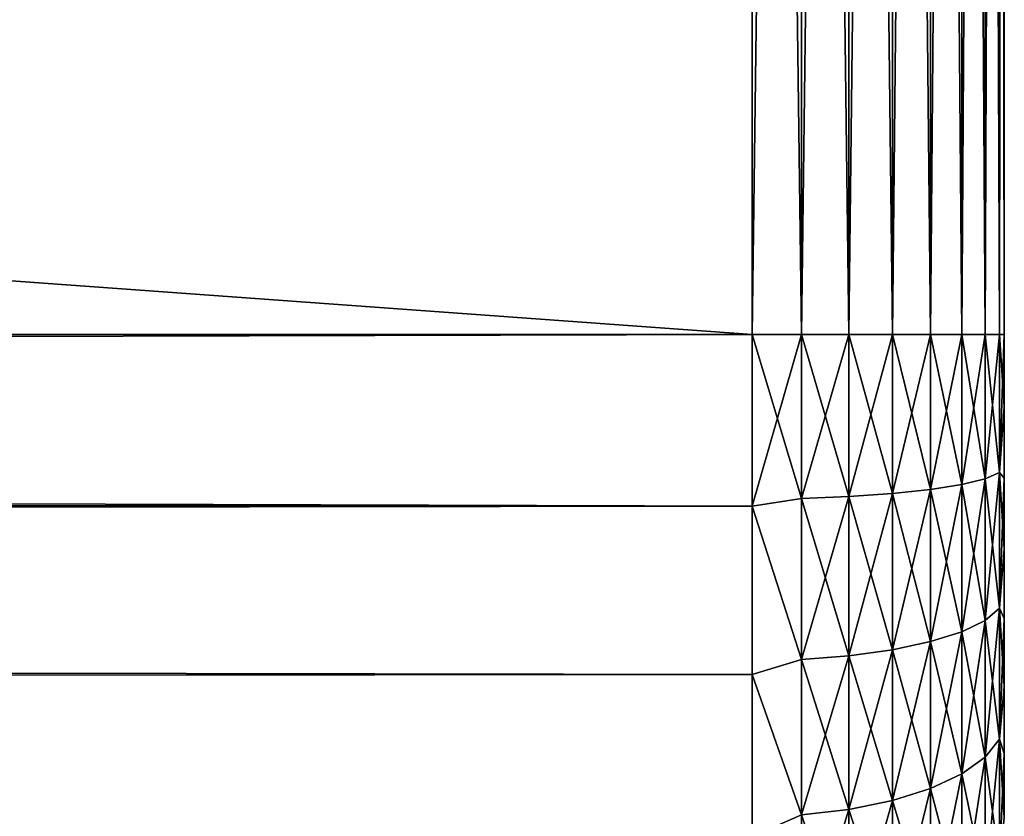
# Model space of a CAD drawing. Extents: x 0 to 500, y -78 to 1006.
# Tile 206 of 256: x 492.19 to 500, y 611.38 to 617.7. Entities that reach past the tile are written whole.
import ezdxf

# ---------------------------------------------------------------- set-up
doc = ezdxf.new("R2010")
doc.units = 0
doc.header["$LTSCALE"] = 65.185185
for name, color, linetype in [('128', 7, 'CONTINUOUS'), ('129', 7, 'CONTINUOUS'), ('131', 7, 'CONTINUOUS'), ('86', 7, 'CONTINUOUS'), ('91', 7, 'CONTINUOUS'), ('92', 7, 'CONTINUOUS'), ('94', 7, 'CONTINUOUS')]:
    doc.layers.add(name, color=color, linetype=linetype)

msp = doc.modelspace()

# ---------------------------------------------------------------- linework, layer by layer
at = {"layer": '128', "color": 7, "linetype": 'CONTINUOUS'}
for points in [[(498, 615.2, 10), (498, 613.8383, 9.9069), (498.3902, 615.2, 9.9616), (498, 615.2, 10)], [(498, 613.8383, 9.9069), (498.3902, 613.8998, 9.8763), (498.3902, 615.2, 9.9616), (498, 613.8383, 9.9069)], [(498, 613.8383, -9.9069), (498, 615.2, -10), (498.3902, 613.8998, -9.8763), (498, 613.8383, -9.9069)], [(498, 615.2, -10), (498.3902, 615.2, -9.9616), (498.3902, 613.8998, -9.8763), (498, 615.2, -10)], [(498.7657, 615.2, -9.8476), (498.7657, 613.9146, -9.7634), (498.3902, 615.2, -9.9616), (498.7657, 615.2, -9.8476)], [(498.3902, 615.2, -9.9616), (498.7657, 613.9146, -9.7634), (498.3902, 613.8998, -9.8763), (498.3902, 615.2, -9.9616)], [(498.7657, 613.9146, 9.7634), (498.7657, 615.2, 9.8476), (498.3902, 613.8998, 9.8763), (498.7657, 613.9146, 9.7634)], [(498.3902, 613.8998, 9.8763), (498.7657, 615.2, 9.8476), (498.3902, 615.2, 9.9616), (498.3902, 613.8998, 9.8763)], [(499.1118, 615.2, -9.6625), (499.1118, 613.9388, -9.5798), (498.7657, 615.2, -9.8476), (499.1118, 615.2, -9.6625)], [(498.7657, 615.2, -9.8476), (499.1118, 613.9388, -9.5798), (498.7657, 613.9146, -9.7634), (498.7657, 615.2, -9.8476)], [(499.1118, 613.9388, 9.5798), (499.1118, 615.2, 9.6625), (498.7657, 613.9146, 9.7634), (499.1118, 613.9388, 9.5798)], [(498.7657, 613.9146, 9.7634), (499.1118, 615.2, 9.6625), (498.7657, 615.2, 9.8476), (498.7657, 613.9146, 9.7634)], [(499.415, 615.2, -9.4134), (499.415, 613.9713, -9.3328), (499.1118, 615.2, -9.6625), (499.415, 615.2, -9.4134)], [(499.1118, 615.2, -9.6625), (499.415, 613.9713, -9.3328), (499.1118, 613.9388, -9.5798), (499.1118, 615.2, -9.6625)], [(499.415, 613.9713, 9.3328), (499.415, 615.2, 9.4134), (499.1118, 613.9388, 9.5798), (499.415, 613.9713, 9.3328)], [(499.1118, 613.9388, 9.5798), (499.415, 615.2, 9.4134), (499.1118, 615.2, 9.6625), (499.1118, 613.9388, 9.5798)], [(499.6638, 615.2, -9.1098), (499.6638, 614.0109, -9.0319), (499.415, 615.2, -9.4134), (499.6638, 615.2, -9.1098)], [(499.415, 615.2, -9.4134), (499.6638, 614.0109, -9.0319), (499.415, 613.9713, -9.3328), (499.415, 615.2, -9.4134)], [(499.6638, 614.0109, 9.0319), (499.6638, 615.2, 9.1098), (499.415, 613.9713, 9.3328), (499.6638, 614.0109, 9.0319)], [(499.415, 613.9713, 9.3328), (499.6638, 615.2, 9.1098), (499.415, 615.2, 9.4134), (499.415, 613.9713, 9.3328)], [(499.8485, 615.2, -8.7636), (499.8485, 614.0561, -8.6886), (499.6638, 615.2, -9.1098), (499.8485, 615.2, -8.7636)], [(499.6638, 615.2, -9.1098), (499.8485, 614.0561, -8.6886), (499.6638, 614.0109, -9.0319), (499.6638, 615.2, -9.1098)], [(499.8485, 614.0561, 8.6886), (499.8485, 615.2, 8.7636), (499.6638, 614.0109, 9.0319), (499.8485, 614.0561, 8.6886)], [(499.6638, 614.0109, 9.0319), (499.8485, 615.2, 8.7636), (499.6638, 615.2, 9.1098), (499.6638, 614.0109, 9.0319)], [(499.962, 615.2, -8.3879), (499.962, 614.1052, -8.3161), (499.8485, 615.2, -8.7636), (499.962, 615.2, -8.3879)], [(499.8485, 615.2, -8.7636), (499.962, 614.1052, -8.3161), (499.8485, 614.0561, -8.6886), (499.8485, 615.2, -8.7636)], [(499.962, 614.1052, 8.3161), (499.962, 615.2, 8.3879), (499.8485, 614.0561, 8.6886), (499.962, 614.1052, 8.3161)], [(499.8485, 614.0561, 8.6886), (499.962, 615.2, 8.3879), (499.8485, 615.2, 8.7636), (499.8485, 614.0561, 8.6886)], [(500, 615.2, -8), (500, 614.6293, -7.9796), (499.962, 615.2, -8.3879), (500, 615.2, -8)], [(499.962, 615.2, -8.3879), (500, 614.6293, -7.9796), (499.962, 614.1052, -8.3161), (499.962, 615.2, -8.3879)], [(500, 614.6293, 7.9796), (500, 615.2, 8), (499.962, 614.1052, 8.3161), (500, 614.6293, 7.9796)], [(499.962, 614.1052, 8.3161), (500, 615.2, 8), (499.962, 615.2, 8.3879), (499.962, 614.1052, 8.3161)], [(500, 614.6293, -7.9796), (500, 614.0615, -7.9186), (499.962, 614.1052, -8.3161), (500, 614.6293, -7.9796)], [(500, 614.0615, 7.9186), (500, 614.6293, 7.9796), (499.962, 614.1052, 8.3161), (500, 614.0615, 7.9186)], [(499.962, 614.1052, -8.3161), (499.962, 613.0291, -8.1021), (499.8485, 614.0561, -8.6886), (499.962, 614.1052, -8.3161)], [(499.962, 613.0291, 8.1021), (499.962, 614.1052, 8.3161), (499.8485, 612.9318, 8.4649), (499.962, 613.0291, 8.1021)], [(499.8485, 612.9318, 8.4649), (499.962, 614.1052, 8.3161), (499.8485, 614.0561, 8.6886), (499.8485, 612.9318, 8.4649)], [(500, 614.0615, -7.9186), (500, 613.4995, -7.8172), (499.962, 614.1052, -8.3161), (500, 614.0615, -7.9186)], [(499.962, 614.1052, -8.3161), (500, 613.4995, -7.8172), (499.962, 613.0291, -8.1021), (499.962, 614.1052, -8.3161)], [(499.962, 613.0291, 8.1021), (500, 614.0615, 7.9186), (499.962, 614.1052, 8.3161), (499.962, 613.0291, 8.1021)], [(499.6638, 614.0109, -9.0319), (499.6638, 612.8422, -8.7994), (499.415, 613.9713, -9.3328), (499.6638, 614.0109, -9.0319)], [(499.6638, 612.8422, 8.7994), (499.6638, 614.0109, 9.0319), (499.415, 612.7636, 9.0926), (499.6638, 612.8422, 8.7994)], [(499.415, 612.7636, 9.0926), (499.6638, 614.0109, 9.0319), (499.415, 613.9713, 9.3328), (499.415, 612.7636, 9.0926)], [(499.8485, 614.0561, -8.6886), (499.8485, 612.9318, -8.4649), (499.6638, 614.0109, -9.0319), (499.8485, 614.0561, -8.6886)], [(499.8485, 612.9318, 8.4649), (499.8485, 614.0561, 8.6886), (499.6638, 612.8422, 8.7994), (499.8485, 612.9318, 8.4649)], [(499.6638, 612.8422, 8.7994), (499.8485, 614.0561, 8.6886), (499.6638, 614.0109, 9.0319), (499.6638, 612.8422, 8.7994)], [(499.6638, 614.0109, -9.0319), (499.8485, 612.9318, -8.4649), (499.6638, 612.8422, -8.7994), (499.6638, 614.0109, -9.0319)], [(499.8485, 614.0561, -8.6886), (499.962, 613.0291, -8.1021), (499.8485, 612.9318, -8.4649), (499.8485, 614.0561, -8.6886)], [(500, 613.4995, 7.8172), (500, 614.0615, 7.9186), (499.962, 613.0291, 8.1021), (500, 613.4995, 7.8172)], [(498.7657, 613.9146, -9.7634), (498.7657, 612.6513, -9.5121), (498.3902, 613.8998, -9.8763), (498.7657, 613.9146, -9.7634)], [(498.7657, 612.6513, 9.5121), (498.7657, 613.9146, 9.7634), (498.3902, 612.6218, 9.6221), (498.7657, 612.6513, 9.5121)], [(498.3902, 612.6218, 9.6221), (498.7657, 613.9146, 9.7634), (498.3902, 613.8998, 9.8763), (498.3902, 612.6218, 9.6221)], [(499.1118, 613.9388, -9.5798), (499.1118, 612.6992, -9.3333), (498.7657, 613.9146, -9.7634), (499.1118, 613.9388, -9.5798)], [(499.1118, 612.6992, 9.3333), (499.1118, 613.9388, 9.5798), (498.7657, 612.6513, 9.5121), (499.1118, 612.6992, 9.3333)], [(498.7657, 612.6513, 9.5121), (499.1118, 613.9388, 9.5798), (498.7657, 613.9146, 9.7634), (498.7657, 612.6513, 9.5121)], [(498.7657, 613.9146, -9.7634), (499.1118, 612.6992, -9.3333), (498.7657, 612.6513, -9.5121), (498.7657, 613.9146, -9.7634)], [(499.415, 613.9713, -9.3328), (499.415, 612.7636, -9.0926), (499.1118, 613.9388, -9.5798), (499.415, 613.9713, -9.3328)], [(499.415, 612.7636, 9.0926), (499.415, 613.9713, 9.3328), (499.1118, 612.6992, 9.3333), (499.415, 612.7636, 9.0926)], [(499.1118, 612.6992, 9.3333), (499.415, 613.9713, 9.3328), (499.1118, 613.9388, 9.5798), (499.1118, 612.6992, 9.3333)], [(499.1118, 613.9388, -9.5798), (499.415, 612.7636, -9.0926), (499.1118, 612.6992, -9.3333), (499.1118, 613.9388, -9.5798)], [(499.415, 613.9713, -9.3328), (499.6638, 612.8422, -8.7994), (499.415, 612.7636, -9.0926), (499.415, 613.9713, -9.3328)], [(498, 613.8383, 9.9069), (498.3902, 612.6218, 9.6221), (498.3902, 613.8998, 9.8763), (498, 613.8383, 9.9069)], [(498, 613.8383, -9.9069), (498.3902, 613.8998, -9.8763), (498.3902, 612.6218, -9.6221), (498, 613.8383, -9.9069)], [(498, 613.8383, 9.9069), (498, 612.502, 9.6292), (498.3902, 612.6218, 9.6221), (498, 613.8383, 9.9069)], [(498, 612.502, -9.6292), (498, 613.8383, -9.9069), (498.3902, 612.6218, -9.6221), (498, 612.502, -9.6292)], [(498.3902, 613.8998, -9.8763), (498.7657, 612.6513, -9.5121), (498.3902, 612.6218, -9.6221), (498.3902, 613.8998, -9.8763)], [(500, 613.4995, -7.8172), (500, 612.9462, -7.676), (499.962, 613.0291, -8.1021), (500, 613.4995, -7.8172)], [(500, 612.9462, 7.676), (500, 613.4995, 7.8172), (499.962, 613.0291, 8.1021), (500, 612.9462, 7.676)], [(499.962, 613.0291, -8.1021), (499.962, 611.9901, -7.7494), (499.8485, 612.9318, -8.4649), (499.962, 613.0291, -8.1021)], [(499.962, 611.9901, 7.7494), (499.962, 613.0291, 8.1021), (499.8485, 611.8463, 8.0965), (499.962, 611.9901, 7.7494)], [(499.8485, 611.8463, 8.0965), (499.962, 613.0291, 8.1021), (499.8485, 612.9318, 8.4649), (499.8485, 611.8463, 8.0965)], [(500, 612.9462, -7.676), (500, 612.4043, -7.4956), (499.962, 613.0291, -8.1021), (500, 612.9462, -7.676)], [(499.962, 613.0291, -8.1021), (500, 612.4043, -7.4956), (499.962, 611.9901, -7.7494), (499.962, 613.0291, -8.1021)], [(499.962, 611.9901, 7.7494), (500, 612.9462, 7.676), (499.962, 613.0291, 8.1021), (499.962, 611.9901, 7.7494)], [(499.8485, 612.9318, -8.4649), (499.8485, 611.8463, -8.0965), (499.6638, 612.8422, -8.7994), (499.8485, 612.9318, -8.4649)], [(499.8485, 611.8463, 8.0965), (499.8485, 612.9318, 8.4649), (499.6638, 611.7138, 8.4164), (499.8485, 611.8463, 8.0965)], [(499.6638, 611.7138, 8.4164), (499.8485, 612.9318, 8.4649), (499.6638, 612.8422, 8.7994), (499.6638, 611.7138, 8.4164)], [(499.8485, 612.9318, -8.4649), (499.962, 611.9901, -7.7494), (499.8485, 611.8463, -8.0965), (499.8485, 612.9318, -8.4649)], [(500, 612.4043, 7.4956), (500, 612.9462, 7.676), (499.962, 611.9901, 7.7494), (500, 612.4043, 7.4956)], [(499.6638, 612.8422, -8.7994), (499.6638, 611.7138, -8.4164), (499.415, 612.7636, -9.0926), (499.6638, 612.8422, -8.7994)], [(499.6638, 611.7138, 8.4164), (499.6638, 612.8422, 8.7994), (499.415, 611.5977, 8.6968), (499.6638, 611.7138, 8.4164)], [(499.415, 611.5977, 8.6968), (499.6638, 612.8422, 8.7994), (499.415, 612.7636, 9.0926), (499.415, 611.5977, 8.6968)], [(499.6638, 612.8422, -8.7994), (499.8485, 611.8463, -8.0965), (499.6638, 611.7138, -8.4164), (499.6638, 612.8422, -8.7994)], [(499.415, 612.7636, -9.0926), (499.415, 611.5977, -8.6968), (499.1118, 612.6992, -9.3333), (499.415, 612.7636, -9.0926)], [(499.415, 611.5977, 8.6968), (499.415, 612.7636, 9.0926), (499.1118, 611.5023, 8.927), (499.415, 611.5977, 8.6968)], [(499.1118, 611.5023, 8.927), (499.415, 612.7636, 9.0926), (499.1118, 612.6992, 9.3333), (499.1118, 611.5023, 8.927)], [(499.415, 612.7636, -9.0926), (499.6638, 611.7138, -8.4164), (499.415, 611.5977, -8.6968), (499.415, 612.7636, -9.0926)], [(499.1118, 612.6992, -9.3333), (499.1118, 611.5023, -8.927), (498.7657, 612.6513, -9.5121), (499.1118, 612.6992, -9.3333)], [(499.1118, 611.5023, 8.927), (499.1118, 612.6992, 9.3333), (498.7657, 611.4315, 9.098), (499.1118, 611.5023, 8.927)], [(498.7657, 611.4315, 9.098), (499.1118, 612.6992, 9.3333), (498.7657, 612.6513, 9.5121), (498.7657, 611.4315, 9.098)], [(499.1118, 612.6992, -9.3333), (499.415, 611.5977, -8.6968), (499.1118, 611.5023, -8.927), (499.1118, 612.6992, -9.3333)], [(498, 612.502, 9.6292), (498.3902, 611.3879, 9.2033), (498.3902, 612.6218, 9.6221), (498, 612.502, 9.6292)], [(498, 612.502, -9.6292), (498.3902, 612.6218, -9.6221), (498.3902, 611.3879, -9.2033), (498, 612.502, -9.6292)], [(498.7657, 612.6513, -9.5121), (498.7657, 611.4315, -9.098), (498.3902, 612.6218, -9.6221), (498.7657, 612.6513, -9.5121)], [(498.7657, 611.4315, 9.098), (498.7657, 612.6513, 9.5121), (498.3902, 611.3879, 9.2033), (498.7657, 611.4315, 9.098)], [(498.3902, 611.3879, 9.2033), (498.7657, 612.6513, 9.5121), (498.3902, 612.6218, 9.6221), (498.3902, 611.3879, 9.2033)], [(498.3902, 612.6218, -9.6221), (498.7657, 611.4315, -9.098), (498.3902, 611.3879, -9.2033), (498.3902, 612.6218, -9.6221)], [(498.7657, 612.6513, -9.5121), (499.1118, 611.5023, -8.927), (498.7657, 611.4315, -9.098), (498.7657, 612.6513, -9.5121)], [(498, 612.502, 9.6292), (498, 611.216, 9.1721), (498.3902, 611.3879, 9.2033), (498, 612.502, 9.6292)], [(498, 611.216, -9.1721), (498, 612.502, -9.6292), (498.3902, 611.3879, -9.2033), (498, 611.216, -9.1721)], [(500, 612.4043, -7.4956), (500, 611.8767, -7.2771), (499.962, 611.9901, -7.7494), (500, 612.4043, -7.4956)], [(500, 611.8767, 7.2771), (500, 612.4043, 7.4956), (499.962, 611.9901, 7.7494), (500, 611.8767, 7.2771)], [(499.962, 611.9901, -7.7494), (499.962, 611.0061, -7.2641), (499.8485, 611.8463, -8.0965), (499.962, 611.9901, -7.7494)], [(499.962, 611.0061, 7.2641), (499.962, 611.9901, 7.7494), (499.8485, 610.8182, 7.5895), (499.962, 611.0061, 7.2641)], [(499.8485, 610.8182, 7.5895), (499.962, 611.9901, 7.7494), (499.8485, 611.8463, 8.0965), (499.8485, 610.8182, 7.5895)], [(500, 611.8767, -7.2771), (500, 611.366, -7.0214), (499.962, 611.9901, -7.7494), (500, 611.8767, -7.2771)], [(499.962, 611.9901, -7.7494), (500, 611.366, -7.0214), (499.962, 611.0061, -7.2641), (499.962, 611.9901, -7.7494)], [(499.962, 611.0061, 7.2641), (500, 611.8767, 7.2771), (499.962, 611.9901, 7.7494), (499.962, 611.0061, 7.2641)], [(500, 611.366, 7.0214), (500, 611.8767, 7.2771), (499.962, 611.0061, 7.2641), (500, 611.366, 7.0214)], [(499.8485, 611.8463, -8.0965), (499.8485, 610.8182, -7.5895), (499.6638, 611.7138, -8.4164), (499.8485, 611.8463, -8.0965)], [(499.8485, 610.8182, 7.5895), (499.8485, 611.8463, 8.0965), (499.6638, 610.6451, 7.8893), (499.8485, 610.8182, 7.5895)], [(499.6638, 610.6451, 7.8893), (499.8485, 611.8463, 8.0965), (499.6638, 611.7138, 8.4164), (499.6638, 610.6451, 7.8893)], [(499.8485, 611.8463, -8.0965), (499.962, 611.0061, -7.2641), (499.8485, 610.8182, -7.5895), (499.8485, 611.8463, -8.0965)], [(499.6638, 611.7138, -8.4164), (499.6638, 610.6451, -7.8893), (499.415, 611.5977, -8.6968), (499.6638, 611.7138, -8.4164)], [(499.6638, 610.6451, 7.8893), (499.6638, 611.7138, 8.4164), (499.415, 610.4933, 8.1522), (499.6638, 610.6451, 7.8893)], [(499.415, 610.4933, 8.1522), (499.6638, 611.7138, 8.4164), (499.415, 611.5977, 8.6968), (499.415, 610.4933, 8.1522)], [(499.6638, 611.7138, -8.4164), (499.8485, 610.8182, -7.5895), (499.6638, 610.6451, -7.8893), (499.6638, 611.7138, -8.4164)], [(499.415, 611.5977, -8.6968), (499.415, 610.4933, -8.1522), (499.1118, 611.5023, -8.927), (499.415, 611.5977, -8.6968)], [(499.415, 610.4933, 8.1522), (499.415, 611.5977, 8.6968), (499.1118, 610.3687, 8.368), (499.415, 610.4933, 8.1522)], [(499.1118, 610.3687, 8.368), (499.415, 611.5977, 8.6968), (499.1118, 611.5023, 8.927), (499.1118, 610.3687, 8.368)], [(499.415, 611.5977, -8.6968), (499.6638, 610.6451, -7.8893), (499.415, 610.4933, -8.1522), (499.415, 611.5977, -8.6968)], [(499.1118, 611.5023, -8.927), (499.1118, 610.3687, -8.368), (498.7657, 611.4315, -9.098), (499.1118, 611.5023, -8.927)], [(499.1118, 610.3687, 8.368), (499.1118, 611.5023, 8.927), (498.7657, 610.2762, 8.5283), (499.1118, 610.3687, 8.368)], [(498.7657, 610.2762, 8.5283), (499.1118, 611.5023, 8.927), (498.7657, 611.4315, 9.098), (498.7657, 610.2762, 8.5283)], [(499.1118, 611.5023, -8.927), (499.415, 610.4933, -8.1522), (499.1118, 610.3687, -8.368), (499.1118, 611.5023, -8.927)], [(498.7657, 611.4315, -9.098), (498.7657, 610.2762, -8.5283), (498.3902, 611.3879, -9.2033), (498.7657, 611.4315, -9.098)], [(498.7657, 610.2762, 8.5283), (498.7657, 611.4315, 9.098), (498.3902, 610.2192, 8.627), (498.7657, 610.2762, 8.5283)], [(498.3902, 610.2192, 8.627), (498.7657, 611.4315, 9.098), (498.3902, 611.3879, 9.2033), (498.3902, 610.2192, 8.627)], [(498.7657, 611.4315, -9.098), (499.1118, 610.3687, -8.368), (498.7657, 610.2762, -8.5283), (498.7657, 611.4315, -9.098)], [(498, 611.216, 9.1721), (498.3902, 610.2192, 8.627), (498.3902, 611.3879, 9.2033), (498, 611.216, 9.1721)], [(498, 611.216, -9.1721), (498.3902, 611.3879, -9.2033), (498.3902, 610.2192, -8.627), (498, 611.216, -9.1721)], [(498.3902, 611.3879, -9.2033), (498.7657, 610.2762, -8.5283), (498.3902, 610.2192, -8.627), (498.3902, 611.3879, -9.2033)]]:
    msp.add_3dface(points, dxfattribs=at)
at = {"layer": '129', "color": 7, "linetype": 'CONTINUOUS'}
for points in [[(498, 645.2, 10), (498, 615.2, 10), (498.3902, 615.2, 9.9616), (498, 645.2, 10)], [(498, 645.2, 10), (498.3902, 615.2, 9.9616), (498.3902, 645.2, 9.9616), (498, 645.2, 10)], [(498.3902, 615.2, 9.9616), (498.7657, 615.2, 9.8476), (498.3902, 645.2, 9.9616), (498.3902, 615.2, 9.9616)], [(498.3902, 645.2, 9.9616), (498.7657, 615.2, 9.8476), (498.7657, 645.2, 9.8476), (498.3902, 645.2, 9.9616)], [(498.7657, 615.2, 9.8476), (499.1118, 615.2, 9.6625), (498.7657, 645.2, 9.8476), (498.7657, 615.2, 9.8476)], [(498.7657, 645.2, 9.8476), (499.1118, 615.2, 9.6625), (499.1118, 645.2, 9.6625), (498.7657, 645.2, 9.8476)], [(499.1118, 615.2, 9.6625), (499.415, 615.2, 9.4134), (499.1118, 645.2, 9.6625), (499.1118, 615.2, 9.6625)], [(499.1118, 645.2, 9.6625), (499.415, 615.2, 9.4134), (499.415, 645.2, 9.4134), (499.1118, 645.2, 9.6625)], [(499.415, 615.2, 9.4134), (499.6638, 615.2, 9.1098), (499.415, 645.2, 9.4134), (499.415, 615.2, 9.4134)], [(499.415, 645.2, 9.4134), (499.6638, 615.2, 9.1098), (499.6638, 645.2, 9.1098), (499.415, 645.2, 9.4134)], [(499.6638, 615.2, 9.1098), (499.8485, 615.2, 8.7636), (499.6638, 645.2, 9.1098), (499.6638, 615.2, 9.1098)], [(499.6638, 645.2, 9.1098), (499.8485, 615.2, 8.7636), (499.8485, 645.2, 8.7636), (499.6638, 645.2, 9.1098)], [(499.8485, 615.2, 8.7636), (499.962, 615.2, 8.3879), (499.8485, 645.2, 8.7636), (499.8485, 615.2, 8.7636)], [(499.8485, 645.2, 8.7636), (499.962, 615.2, 8.3879), (499.962, 645.2, 8.3879), (499.8485, 645.2, 8.7636)], [(500, 615.2, 8), (500, 645.2, 8), (499.962, 645.2, 8.3879), (500, 615.2, 8)], [(499.962, 615.2, 8.3879), (500, 615.2, 8), (499.962, 645.2, 8.3879), (499.962, 615.2, 8.3879)]]:
    msp.add_3dface(points, dxfattribs=at)
at = {"layer": '131', "color": 7, "linetype": 'CONTINUOUS'}
for points in [[(498, 615.2, -10), (498, 645.2, -10), (498.3902, 645.2, -9.9616), (498, 615.2, -10)], [(498.3902, 615.2, -9.9616), (498, 615.2, -10), (498.3902, 645.2, -9.9616), (498.3902, 615.2, -9.9616)], [(498.7657, 615.2, -9.8476), (498.3902, 615.2, -9.9616), (498.7657, 645.2, -9.8476), (498.7657, 615.2, -9.8476)], [(498.7657, 645.2, -9.8476), (498.3902, 615.2, -9.9616), (498.3902, 645.2, -9.9616), (498.7657, 645.2, -9.8476)], [(499.1118, 615.2, -9.6625), (498.7657, 615.2, -9.8476), (499.1118, 645.2, -9.6625), (499.1118, 615.2, -9.6625)], [(499.1118, 645.2, -9.6625), (498.7657, 615.2, -9.8476), (498.7657, 645.2, -9.8476), (499.1118, 645.2, -9.6625)], [(499.415, 615.2, -9.4134), (499.1118, 615.2, -9.6625), (499.415, 645.2, -9.4134), (499.415, 615.2, -9.4134)], [(499.415, 645.2, -9.4134), (499.1118, 615.2, -9.6625), (499.1118, 645.2, -9.6625), (499.415, 645.2, -9.4134)], [(499.6638, 615.2, -9.1098), (499.415, 615.2, -9.4134), (499.6638, 645.2, -9.1098), (499.6638, 615.2, -9.1098)], [(499.6638, 645.2, -9.1098), (499.415, 615.2, -9.4134), (499.415, 645.2, -9.4134), (499.6638, 645.2, -9.1098)], [(499.8485, 615.2, -8.7636), (499.6638, 615.2, -9.1098), (499.8485, 645.2, -8.7636), (499.8485, 615.2, -8.7636)], [(499.8485, 645.2, -8.7636), (499.6638, 615.2, -9.1098), (499.6638, 645.2, -9.1098), (499.8485, 645.2, -8.7636)], [(499.962, 615.2, -8.3879), (499.8485, 615.2, -8.7636), (499.962, 645.2, -8.3879), (499.962, 615.2, -8.3879)], [(499.962, 645.2, -8.3879), (499.8485, 615.2, -8.7636), (499.8485, 645.2, -8.7636), (499.962, 645.2, -8.3879)], [(500, 645.2, -8), (500, 615.2, -8), (499.962, 615.2, -8.3879), (500, 645.2, -8)], [(500, 645.2, -8), (499.962, 615.2, -8.3879), (499.962, 645.2, -8.3879), (500, 645.2, -8)]]:
    msp.add_3dface(points, dxfattribs=at)
at = {"layer": '86', "color": 7, "linetype": 'CONTINUOUS'}
for points in [[(500, 615.2, 8), (500, 615.2, -8), (500, 645.2, -8), (500, 615.2, 8)], [(500, 645.2, 8), (500, 615.2, 8), (500, 645.2, -8), (500, 645.2, 8)], [(500, 614.6293, -7.9796), (500, 615.2, -8), (500, 614.6293, 7.9796), (500, 614.6293, -7.9796)], [(500, 614.6293, 7.9796), (500, 615.2, -8), (500, 615.2, 8), (500, 614.6293, 7.9796)], [(500, 614.0615, -7.9186), (500, 614.6293, -7.9796), (500, 614.0615, 7.9186), (500, 614.0615, -7.9186)], [(500, 614.0615, 7.9186), (500, 614.6293, -7.9796), (500, 614.6293, 7.9796), (500, 614.0615, 7.9186)], [(500, 613.4995, -7.8172), (500, 614.0615, -7.9186), (500, 613.4995, 7.8172), (500, 613.4995, -7.8172)], [(500, 613.4995, 7.8172), (500, 614.0615, -7.9186), (500, 614.0615, 7.9186), (500, 613.4995, 7.8172)], [(500, 612.9462, -7.676), (500, 613.4995, -7.8172), (500, 612.9462, 7.676), (500, 612.9462, -7.676)], [(500, 612.9462, 7.676), (500, 613.4995, -7.8172), (500, 613.4995, 7.8172), (500, 612.9462, 7.676)], [(500, 612.4043, -7.4956), (500, 612.9462, -7.676), (500, 612.4043, 7.4956), (500, 612.4043, -7.4956)], [(500, 612.4043, 7.4956), (500, 612.9462, -7.676), (500, 612.9462, 7.676), (500, 612.4043, 7.4956)], [(500, 611.8767, -7.2771), (500, 612.4043, -7.4956), (500, 611.8767, 7.2771), (500, 611.8767, -7.2771)], [(500, 611.8767, 7.2771), (500, 612.4043, -7.4956), (500, 612.4043, 7.4956), (500, 611.8767, 7.2771)], [(500, 611.366, -7.0214), (500, 611.8767, -7.2771), (500, 611.366, 7.0214), (500, 611.366, -7.0214)], [(500, 611.366, 7.0214), (500, 611.8767, -7.2771), (500, 611.8767, 7.2771), (500, 611.366, 7.0214)]]:
    msp.add_3dface(points, dxfattribs=at)
at = {"layer": '91', "color": 7, "linetype": 'CONTINUOUS'}
for points in [[(86.1803, 615.2, 10), (86.2227, 614.2261, 9.9525), (498, 615.2, 10), (86.1803, 615.2, 10)], [(86.2227, 614.2261, -9.9525), (86.1803, 615.2, -10), (498, 613.8383, -9.9069), (86.2227, 614.2261, -9.9525)], [(498, 613.8383, -9.9069), (86.1803, 615.2, -10), (498, 615.2, -10), (498, 613.8383, -9.9069)], [(498, 615.2, 10), (86.2227, 614.2261, 9.9525), (498, 613.8383, 9.9069), (498, 615.2, 10)], [(86.2227, 614.2261, 9.9525), (86.3513, 613.2371, 9.8055), (498, 613.8383, 9.9069), (86.2227, 614.2261, 9.9525)], [(86.3513, 613.2372, -9.8055), (86.2227, 614.2261, -9.9525), (498, 613.8383, -9.9069), (86.3513, 613.2372, -9.8055)], [(498, 613.8383, 9.9069), (86.3513, 613.2371, 9.8055), (498, 612.502, 9.6292), (498, 613.8383, 9.9069)], [(498, 612.502, -9.6292), (86.3513, 613.2372, -9.8055), (498, 613.8383, -9.9069), (498, 612.502, -9.6292)], [(86.5701, 612.2223, -9.5464), (86.3513, 613.2372, -9.8055), (498, 612.502, -9.6292), (86.5701, 612.2223, -9.5464)], [(86.3513, 613.2371, 9.8055), (86.5701, 612.2222, 9.5464), (498, 612.502, 9.6292), (86.3513, 613.2371, 9.8055)], [(498, 612.502, 9.6292), (86.5701, 612.2222, 9.5464), (498, 611.216, 9.1721), (498, 612.502, 9.6292)], [(498, 611.216, -9.1721), (86.5701, 612.2223, -9.5464), (498, 612.502, -9.6292), (498, 611.216, -9.1721)], [(86.8808, 611.1808, -9.1567), (86.5701, 612.2223, -9.5464), (498, 611.216, -9.1721), (86.8808, 611.1808, -9.1567)], [(86.5701, 612.2222, 9.5464), (86.8808, 611.1808, 9.1567), (498, 611.216, 9.1721), (86.5701, 612.2222, 9.5464)]]:
    msp.add_3dface(points, dxfattribs=at)
at = {"layer": '92', "color": 7, "linetype": 'CONTINUOUS'}
for points in [[(86.1803, 615.2, -10), (86.1803, 645.2, -10), (498, 645.2, -10), (86.1803, 615.2, -10)], [(498, 615.2, -10), (86.1803, 615.2, -10), (498, 645.2, -10), (498, 615.2, -10)]]:
    msp.add_3dface(points, dxfattribs=at)
at = {"layer": '94', "color": 7, "linetype": 'CONTINUOUS'}
for points in [[(86.1803, 645.2, 10), (86.1803, 615.2, 10), (498, 615.2, 10), (86.1803, 645.2, 10)], [(86.1803, 645.2, 10), (498, 615.2, 10), (498, 645.2, 10), (86.1803, 645.2, 10)]]:
    msp.add_3dface(points, dxfattribs=at)

doc.saveas('drawing.dxf')
